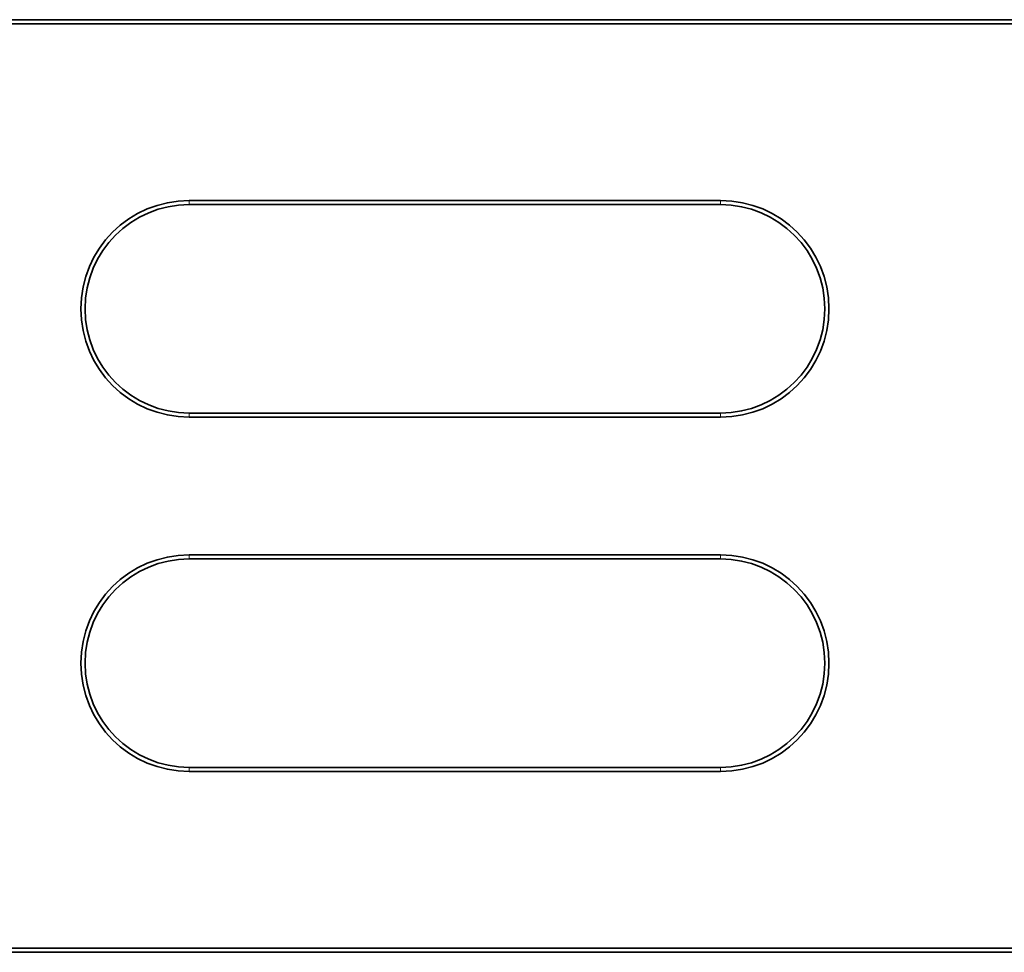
# Model space of a CAD drawing. Header units: millimetres. Extents: x 10 to 1178, y 10 to 830.
# Tile 21 of 44: x 861 to 909, y 404 to 450. Entities that reach past the tile are written whole.
import ezdxf

# ---------------------------------------------------------------- set-up
doc = ezdxf.new("R2010")
doc.units = ezdxf.units.MM
doc.header["$LTSCALE"] = 2
doc.layers.add('Sichtbar (ISO)', color=7, linetype='Continuous', lineweight=35)
doc.layers.add('Sichtbar schmal (ISO)', color=7, linetype='Continuous', lineweight=18)

msp = doc.modelspace()

# ---------------------------------------------------------------- linework, layer by layer
at = {"layer": 'Sichtbar (ISO)'}
for p, q in [((914.07462862, 449.52124721), (858.75737075, 449.52124721)), ((858.75737075, 449.32124721), (914.07462862, 449.32124721)), ((895.14224363, 440.72124721), (869.26724363, 440.72124721)), ((869.26724363, 440.52124721), (895.14224363, 440.52124721)), ((895.14224363, 430.37124721), (869.26724363, 430.37124721)), ((869.26724363, 430.17124721), (895.14224363, 430.17124721)), ((895.14224363, 423.47124721), (869.26724363, 423.47124721)), ((869.26724363, 423.27124721), (895.14224363, 423.27124721)), ((895.14224363, 413.12124721), (869.26724363, 413.12124721)), ((869.26724363, 412.92124721), (895.14224363, 412.92124721)), ((914.07462862, 404.32124721), (858.75737075, 404.32124721)), ((858.75737075, 404.12124721), (914.07462862, 404.12124721))]:
    msp.add_line(p, q, dxfattribs=at)
for centre, radius, start, end in [((869.26724363, 435.44624721), 5.275, 90, 270), ((895.14224363, 435.44624721), 5.275, 270, 90), ((869.26724363, 435.44624721), 5.075, 90, 270), ((895.14224363, 435.44624721), 5.075, 270, 90), ((869.26724363, 418.19624721), 5.275, 90, 270), ((895.14224363, 418.19624721), 5.275, 270, 90), ((869.26724363, 418.19624721), 5.075, 90, 270), ((895.14224363, 418.19624721), 5.075, 270, 90)]:
    msp.add_arc(centre, radius, start, end, dxfattribs=at)
at = {"layer": 'Sichtbar schmal (ISO)'}
for p, q in [((869.26724363, 440.52124721), (869.26724363, 440.72124721)), ((895.14224363, 440.52124721), (895.14224363, 440.72124721)), ((869.26724363, 430.37124721), (869.26724363, 430.17124721)), ((895.14224363, 430.17124721), (895.14224363, 430.37124721)), ((869.26724363, 423.27124721), (869.26724363, 423.47124721)), ((895.14224363, 423.27124721), (895.14224363, 423.47124721)), ((869.26724363, 413.12124721), (869.26724363, 412.92124721)), ((895.14224363, 412.92124721), (895.14224363, 413.12124721))]:
    msp.add_line(p, q, dxfattribs=at)

doc.saveas('drawing.dxf')
